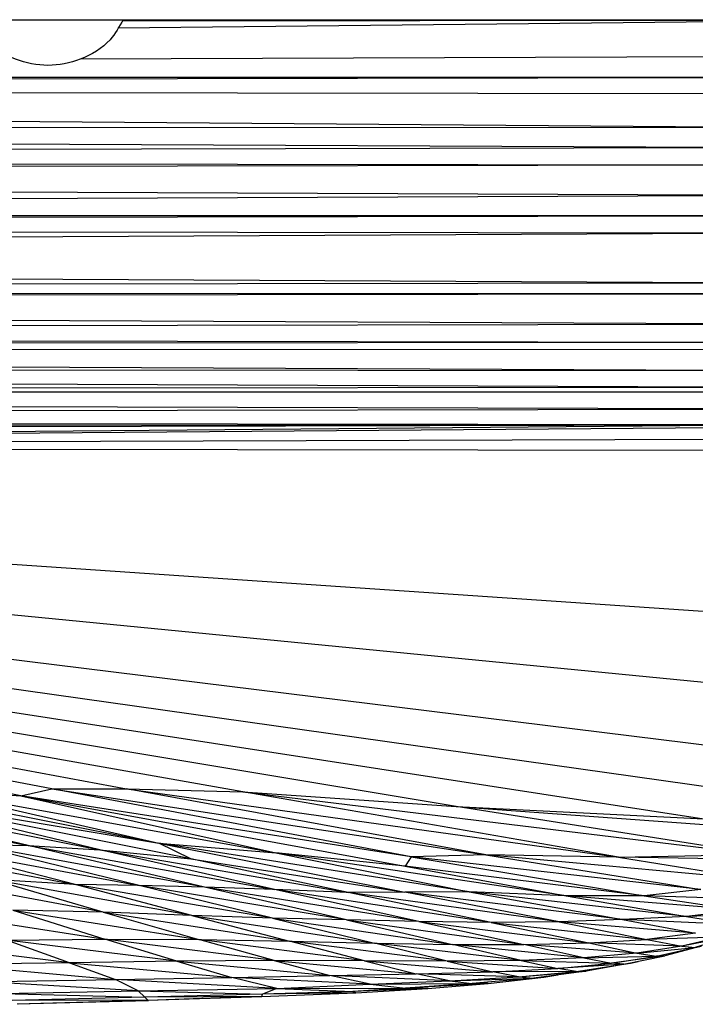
# Paper-space layout '_Frontal' of a CAD drawing. Header units: millimetres. Extents: x -50 to 1200, y -70 to 65.
# Tile 7 of 23: x 343 to 386, y -64 to -3. Entities that reach past the tile are written whole.
import ezdxf

# ---------------------------------------------------------------- set-up
doc = ezdxf.new("R2010")
doc.units = ezdxf.units.MM

psp = doc.layouts.new('_Frontal')

# ---------------------------------------------------------------- linework, layer by layer
at = {"color": 7, "linetype": 'Continuous', "lineweight": 25}
for p, q in [((349.371, -3.155), (392.327, -2.684)), ((392.327, -2.684), (349.657, -2.72)), ((392.331, -4.942), (347.025, -5.114)), ((392.332, -6.272), (77.911, -6.133)), ((392.332, -6.272), (77.923, -6.866)), ((392.335, -9.418), (77.923, -6.866)), ((392.333, -7.289), (77.923, -6.866)), ((392.335, -9.418), (77.97, -9.324)), ((392.338, -10.66), (77.97, -9.324)), ((392.338, -10.66), (78.011, -11.361)), ((392.341, -11.754), (78.011, -11.361)), ((392.341, -11.754), (78.028, -12.262)), ((392.346, -13.663), (78.028, -12.262)), ((392.346, -13.663), (78.061, -14.888)), ((392.34, -14.932), (78.061, -14.888)), ((392.34, -14.932), (78.065, -15.546)), ((392.326, -16.021), (78.065, -15.546)), ((392.326, -16.021), (78.073, -17.616)), ((392.209, -19.149), (78.073, -17.616)), ((392.209, -19.149), (78.08, -19.577)), ((392.174, -19.83), (78.08, -19.577)), ((392.174, -19.83), (78.085, -20.234)), ((392.061, -21.724), (78.085, -20.234)), ((392.061, -21.724), (78.106, -22.332)), ((392.052, -22.871), (78.106, -22.332)), ((392.052, -22.871), (78.118, -23.15)), ((78.118, -23.15), (392.245, -24.633)), ((78.118, -23.15), (392.091, -23.306)), ((78.137, -24.384), (392.245, -24.633)), ((78.137, -24.384), (392.317, -25.663)), ((78.159, -25.986), (392.317, -25.663)), ((78.159, -25.986), (392.333, -25.958)), ((78.16, -26.112), (392.333, -25.958)), ((78.16, -26.112), (392.367, -27.03)), ((78.162, -27.608), (392.367, -27.03)), ((78.162, -27.608), (392.374, -28.017)), ((78.14, -28.817), (392.374, -28.017)), ((78.153, -28.236), (392.374, -28.017)), ((392.374, -28.017), (235.178, -29.424)), ((392.375, -28.17), (235.178, -29.424)), ((392.38, -28.942), (235.178, -29.424)), ((392.385, -29.643), (235.178, -29.424)), ((343.307, -51.294), (235.178, -29.424)), ((357.205, -51.045), (235.178, -29.424)), ((370.571, -51.95), (235.178, -29.424)), ((235.178, -29.424), (349.92, -50.853)), ((235.178, -29.424), (392.186, -40.128)), ((235.178, -29.424), (391.701, -44.704)), ((391.327, -51.433), (235.178, -29.424)), ((391.383, -48.771), (235.178, -29.424)), ((345.24, -50.857), (235.178, -29.424)), ((235.178, -29.424), (386.095, -52.734)), ((331.056, -50.131), (351.957, -54.246)), ((325.241, -50.698), (343.758, -54.408)), ((343.758, -54.408), (328.482, -50.788)), ((328.482, -50.788), (348.242, -54.663)), ((336.764, -50.783), (343.307, -51.294)), ((336.764, -50.783), (351.957, -54.246)), ((336.764, -50.783), (359.271, -54.87)), ((343.307, -51.294), (345.24, -50.857)), ((345.24, -50.857), (349.92, -50.853)), ((345.24, -50.857), (372.442, -54.978)), ((367.768, -55.119), (345.24, -50.857)), ((349.92, -50.853), (357.205, -51.045)), ((372.442, -54.978), (349.92, -50.853)), ((349.92, -50.853), (380.752, -55.125)), ((357.205, -51.045), (370.571, -51.95)), ((380.752, -55.125), (357.205, -51.045)), ((357.205, -51.045), (389.561, -54.964)), ((334.046, -51.256), (351.957, -54.246)), ((348.242, -54.663), (334.046, -51.256)), ((353.952, -55.229), (334.046, -51.256)), ((343.307, -51.294), (359.271, -54.87)), ((367.768, -55.119), (343.307, -51.294)), ((343.307, -51.294), (367.375, -55.696)), ((370.571, -51.95), (386.095, -52.734)), ((389.561, -54.964), (370.571, -51.95)), ((370.571, -51.95), (392.185, -53.531)), ((351.957, -54.246), (359.271, -54.87)), ((353.952, -55.229), (351.957, -54.246)), ((351.957, -54.246), (367.358, -57.326)), ((371.401, -57.31), (351.957, -54.246)), ((335.177, -54.649), (346.705, -56.844)), ((336.959, -54.36), (350.716, -56.918)), ((346.705, -56.844), (336.959, -54.36)), ((340.079, -54.316), (343.758, -54.408)), ((354.816, -57.014), (340.079, -54.316)), ((350.716, -56.918), (340.079, -54.316)), ((343.758, -54.408), (348.242, -54.663)), ((354.816, -57.014), (343.758, -54.408)), ((343.758, -54.408), (359.196, -57.165)), ((348.242, -54.663), (353.952, -55.229)), ((359.196, -57.165), (348.242, -54.663)), ((348.242, -54.663), (363.806, -57.356)), ((367.375, -55.696), (359.271, -54.87)), ((359.271, -54.87), (371.401, -57.31)), ((377.467, -57.564), (359.271, -54.87)), ((353.952, -55.229), (367.358, -57.326)), ((363.806, -57.356), (353.952, -55.229)), ((367.768, -55.119), (367.375, -55.696)), ((372.442, -54.978), (367.768, -55.119)), ((385.91, -57.157), (367.768, -55.119)), ((367.768, -55.119), (382.363, -57.545)), ((380.752, -55.125), (372.442, -54.978)), ((389.606, -56.574), (372.442, -54.978)), ((372.442, -54.978), (385.91, -57.157)), ((380.752, -55.125), (389.561, -54.964)), ((380.752, -55.125), (389.606, -56.574)), ((391.966, -55.329), (380.752, -55.125)), ((367.375, -55.696), (377.467, -57.564)), ((382.363, -57.545), (367.375, -55.696)), ((348.466, -58.569), (335.55, -56.201)), ((346.705, -56.844), (341.448, -56.529)), ((348.466, -58.569), (341.448, -56.529)), ((354.017, -58.78), (341.448, -56.529)), ((350.716, -56.918), (346.705, -56.844)), ((354.017, -58.78), (346.705, -56.844)), ((359.073, -58.957), (346.705, -56.844)), ((354.816, -57.014), (350.716, -56.918)), ((359.073, -58.957), (350.716, -56.918)), ((363.706, -59.07), (350.716, -56.918)), ((359.196, -57.165), (354.816, -57.014)), ((363.706, -59.07), (354.816, -57.014)), ((368.243, -59.157), (354.816, -57.014)), ((363.806, -57.356), (359.196, -57.165)), ((368.243, -59.157), (359.196, -57.165)), ((372.781, -59.221), (359.196, -57.165)), ((367.358, -57.326), (363.806, -57.356)), ((372.781, -59.221), (363.806, -57.356)), ((377.033, -59.189), (363.806, -57.356)), ((371.401, -57.31), (367.358, -57.326)), ((377.033, -59.189), (367.358, -57.326)), ((381.005, -59.048), (367.358, -57.326)), ((377.467, -57.564), (371.401, -57.31)), ((371.401, -57.31), (381.005, -59.048)), ((385.024, -58.842), (371.401, -57.31)), ((385.91, -57.157), (382.363, -57.545)), ((382.363, -57.545), (377.467, -57.564)), ((377.467, -57.564), (385.024, -58.842)), ((388.45, -58.459), (377.467, -57.564)), ((390.49, -57.804), (382.363, -57.545)), ((382.363, -57.545), (388.45, -58.459)), ((337.186, -58.498), (348.573, -60.262)), ((348.466, -58.569), (342.798, -58.454)), ((342.798, -58.454), (354.453, -60.288)), ((342.798, -58.454), (348.573, -60.262)), ((354.017, -58.78), (348.466, -58.569)), ((348.466, -58.569), (354.453, -60.288)), ((348.466, -58.569), (360.128, -60.396)), ((388.45, -58.459), (385.024, -58.842)), ((359.073, -58.957), (354.017, -58.78)), ((354.017, -58.78), (360.128, -60.396)), ((354.017, -58.78), (365.462, -60.521)), ((363.706, -59.07), (359.073, -58.957)), ((359.073, -58.957), (365.462, -60.521)), ((359.073, -58.957), (370.346, -60.6)), ((368.243, -59.157), (363.706, -59.07)), ((363.706, -59.07), (370.346, -60.6)), ((363.706, -59.07), (374.825, -60.605)), ((372.781, -59.221), (368.243, -59.157)), ((368.243, -59.157), (374.825, -60.605)), ((368.243, -59.157), (378.901, -60.509)), ((377.033, -59.189), (372.781, -59.221)), ((372.781, -59.221), (378.901, -60.509)), ((372.781, -59.221), (382.533, -60.288)), ((381.005, -59.048), (377.033, -59.189)), ((377.033, -59.189), (382.533, -60.288)), ((385.584, -59.905), (377.033, -59.189)), ((385.024, -58.842), (381.005, -59.048)), ((388.122, -59.372), (381.005, -59.048)), ((381.005, -59.048), (385.584, -59.905)), ((390.174, -58.688), (385.024, -58.842)), ((385.024, -58.842), (388.122, -59.372)), ((346.351, -61.746), (335.632, -60.426)), ((342.4, -60.325), (348.573, -60.262)), ((353.078, -61.656), (342.4, -60.325)), ((346.351, -61.746), (342.4, -60.325)), ((348.573, -60.262), (354.453, -60.288)), ((359.184, -61.616), (348.573, -60.262)), ((353.078, -61.656), (348.573, -60.262)), ((354.453, -60.288), (360.128, -60.396)), ((359.184, -61.616), (354.453, -60.288)), ((364.834, -61.625), (354.453, -60.288)), ((360.128, -60.396), (365.462, -60.521)), ((364.834, -61.625), (360.128, -60.396)), ((370.019, -61.643), (360.128, -60.396)), ((378.901, -60.509), (382.533, -60.288)), ((385.584, -59.905), (382.533, -60.288)), ((387.086, -60.153), (382.533, -60.288)), ((382.533, -60.288), (384.715, -60.717)), ((387.646, -60.142), (384.715, -60.717)), ((387.086, -60.153), (384.715, -60.717)), ((387.646, -60.142), (385.55, -60.792)), ((365.462, -60.521), (370.346, -60.6)), ((370.019, -61.643), (365.462, -60.521)), ((374.646, -61.607), (365.462, -60.521)), ((370.346, -60.6), (374.825, -60.605)), ((374.646, -61.607), (370.346, -60.6)), ((378.574, -61.446), (370.346, -60.6)), ((374.825, -60.605), (378.901, -60.509)), ((378.574, -61.446), (374.825, -60.605)), ((381.897, -61.149), (374.825, -60.605)), ((384.715, -60.717), (378.901, -60.509)), ((378.901, -60.509), (381.897, -61.149)), ((384.715, -60.717), (381.897, -61.149)), ((381.897, -61.149), (385.55, -60.792)), ((383.125, -61.341), (385.941, -60.72)), ((383.125, -61.341), (385.55, -60.792)), ((385.941, -60.72), (383.667, -61.323)), ((384.715, -60.717), (385.55, -60.792)), ((385.55, -60.792), (385.941, -60.72)), ((353.078, -61.656), (346.351, -61.746)), ((359.184, -61.616), (353.078, -61.656)), ((353.078, -61.656), (362.669, -62.541)), ((353.078, -61.656), (356.512, -62.664)), ((364.834, -61.625), (359.184, -61.616)), ((359.184, -61.616), (362.669, -62.541)), ((359.184, -61.616), (368.082, -62.441)), ((370.019, -61.643), (364.834, -61.625)), ((364.834, -61.625), (368.082, -62.441)), ((364.834, -61.625), (372.873, -62.323)), ((374.646, -61.607), (370.019, -61.643)), ((370.019, -61.643), (372.873, -62.323)), ((370.019, -61.643), (376.949, -62.116)), ((378.574, -61.446), (374.646, -61.607)), ((374.646, -61.607), (380.307, -61.784)), ((374.646, -61.607), (376.949, -62.116)), ((381.897, -61.149), (378.574, -61.446)), ((378.574, -61.446), (383.125, -61.341)), ((378.574, -61.446), (380.307, -61.784)), ((383.667, -61.323), (380.307, -61.784)), ((380.307, -61.784), (383.125, -61.341)), ((381.09, -61.845), (383.667, -61.323)), ((381.5, -61.775), (381.994, -61.662)), ((381.897, -61.149), (383.125, -61.341)), ((383.667, -61.323), (383.125, -61.341)), ((346.351, -61.746), (338.769, -61.854)), ((338.769, -61.854), (349.223, -62.8)), ((346.351, -61.746), (356.512, -62.664)), ((346.351, -61.746), (349.223, -62.8)), ((368.082, -62.441), (372.873, -62.323)), ((372.873, -62.323), (376.949, -62.116)), ((378.098, -62.29), (372.873, -62.323)), ((374.488, -62.635), (372.873, -62.323)), ((374.488, -62.635), (378.72, -62.282)), ((374.488, -62.635), (378.098, -62.29)), ((378.72, -62.282), (375.439, -62.71)), ((376.949, -62.116), (380.307, -61.784)), ((381.09, -61.845), (376.949, -62.116)), ((378.098, -62.29), (376.949, -62.116)), ((378.098, -62.29), (381.09, -61.845)), ((378.098, -62.29), (378.72, -62.282)), ((381.5, -61.775), (378.72, -62.282)), ((381.09, -61.845), (380.307, -61.784)), ((381.09, -61.845), (381.5, -61.775)), ((340.906, -62.932), (349.223, -62.8)), ((350.662, -63.506), (340.906, -62.932)), ((349.223, -62.8), (356.512, -62.664)), ((359.349, -63.356), (349.223, -62.8)), ((350.662, -63.506), (349.223, -62.8)), ((356.512, -62.664), (362.669, -62.541)), ((365.201, -63.1), (356.512, -62.664)), ((359.349, -63.356), (356.512, -62.664)), ((362.669, -62.541), (368.082, -62.441)), ((370.17, -62.887), (362.669, -62.541)), ((365.201, -63.1), (362.669, -62.541)), ((365.201, -63.1), (370.17, -62.887)), ((374.488, -62.635), (368.082, -62.441)), ((370.17, -62.887), (368.082, -62.441)), ((370.17, -62.887), (374.488, -62.635)), ((370.17, -62.887), (375.439, -62.71)), ((370.17, -62.887), (371.593, -63.053)), ((375.439, -62.71), (371.593, -63.053)), ((372.594, -63.041), (376.076, -62.649)), ((374.488, -62.635), (375.439, -62.71)), ((376.076, -62.649), (375.439, -62.71)), ((376.076, -62.649), (376.957, -62.512)), ((342.134, -63.67), (350.662, -63.506)), ((350.662, -63.506), (359.349, -63.356)), ((350.662, -63.506), (358.45, -63.723)), ((350.662, -63.506), (351.06, -63.913)), ((359.349, -63.356), (358.45, -63.723)), ((364.11, -63.562), (358.45, -63.723)), ((359.349, -63.356), (365.201, -63.1)), ((359.349, -63.356), (367.405, -63.338)), ((359.349, -63.356), (364.11, -63.562)), ((367.405, -63.338), (364.11, -63.562)), ((368.813, -63.361), (364.11, -63.562)), ((364.292, -63.627), (364.11, -63.562)), ((364.292, -63.627), (368.813, -63.361)), ((365.201, -63.1), (371.593, -63.053)), ((365.201, -63.1), (367.405, -63.338)), ((372.594, -63.041), (367.405, -63.338)), ((371.593, -63.053), (367.405, -63.338)), ((368.813, -63.361), (367.405, -63.338)), ((368.813, -63.361), (372.594, -63.041)), ((372.594, -63.041), (371.593, -63.053)), ((342.134, -63.67), (351.06, -63.913)), ((351.06, -63.913), (342.761, -64.111)), ((351.25, -64.093), (342.761, -64.111)), ((343.062, -64.319), (351.25, -64.093)), ((343.062, -64.319), (351.296, -64.112)), ((351.296, -64.112), (343.15, -64.355)), ((358.45, -63.723), (351.06, -63.913)), ((358.398, -63.866), (351.06, -63.913)), ((351.25, -64.093), (351.06, -63.913)), ((351.25, -64.093), (358.398, -63.866)), ((351.25, -64.093), (351.296, -64.112)), ((356.887, -63.914), (351.296, -64.112)), ((358.398, -63.866), (364.292, -63.627)), ((358.398, -63.866), (358.45, -63.723)), ((364.292, -63.627), (358.45, -63.723))]:
    psp.add_line(p, q, dxfattribs=at)
at = {"color": 7, "linetype": 'Continuous', "lineweight": 25, "flags": 128}
psp.add_lwpolyline([(53.046, -2.636), (254.396, -2.636), (447.848, -2.636)], dxfattribs=at)
at = {"color": 7, "linetype": 'Continuous', "lineweight": 25}
psp.add_open_spline([(349.712, -2.636), (349.465, -3.077), (348.85, -4.173), (347.114, -5.215), (345, -5.637), (342.886, -5.215), (341.15, -4.173), (340.535, -3.077), (340.288, -2.636)], degree=3, knots=[0, 0, 0, 0, 0.129435, 0.322049, 0.5, 0.677951, 0.870565, 1, 1, 1, 1], dxfattribs=at)

doc.saveas('drawing.dxf')
